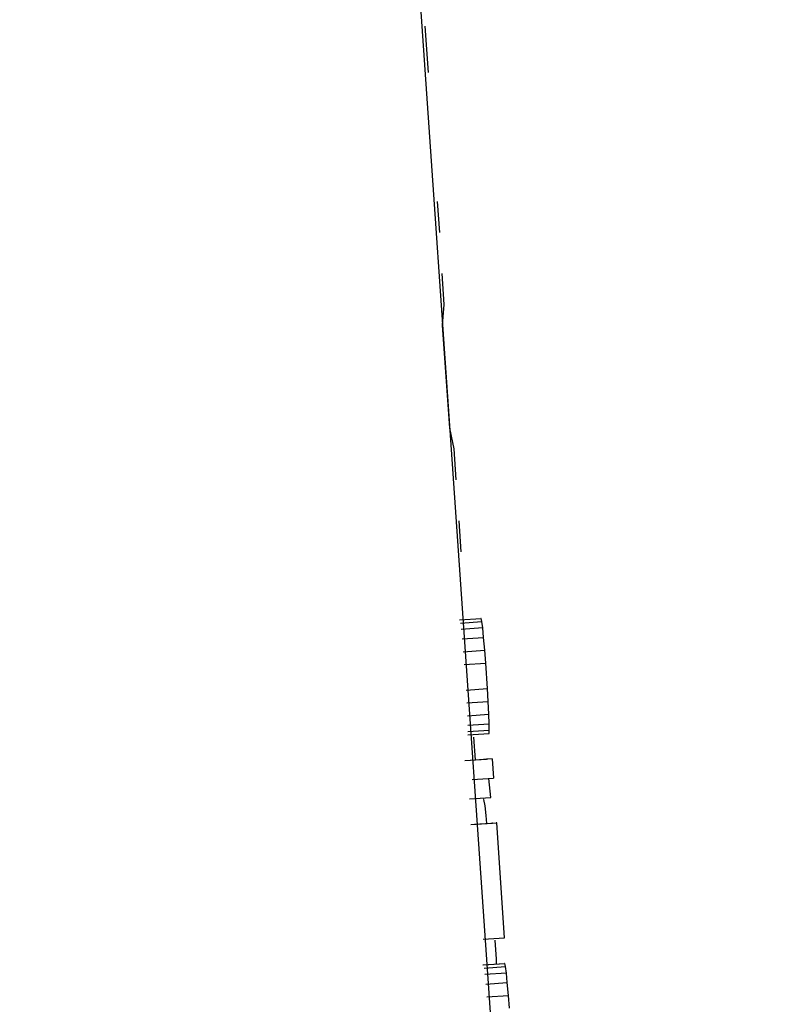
# Model space of a CAD drawing. Header units: inches. Extents: x 170 to 312, y 215 to 248.
# Tile 57 of 256: x 185.5184 to 185.5427, y 223.8058 to 223.8373. Entities that reach past the tile are written whole.
import ezdxf

# ---------------------------------------------------------------- set-up
doc = ezdxf.new("R2010")
doc.units = ezdxf.units.IN
doc.header["$LTSCALE"] = 0.25
doc.header["$MEASUREMENT"] = 0
doc.layers.add('ANNOTATIONS', color=1, linetype='Continuous')
doc.layers.add('MOTOR LH', color=7, linetype='Continuous')
doc.styles.add('ARIAL', font='arial.ttf', dxfattribs={"height": 0.09375})
doc.dimstyles.new('STANDARD$0', dxfattribs={"dimtxt": 0.09375, "dimasz": 0.09375, "dimexe": 0.03125, "dimexo": 0.046875, "dimgap": 0.09, "dimtad": 0, "dimtih": 1, "dimtoh": 1, "dimdec": 4, "dimzin": 0, "dimdsep": 46, "dimtxsty": 'ARIAL', "dimcen": 0.09, "dimadec": 0, "dimazin": 0, "dimtfac": 1, "dimtdec": 4, "dimtofl": 0, "dimtmove": 0, "dimatfit": 1, "dimfxl": 1, "dimtolj": 1, "dimtzin": 0, "dimarcsym": 0})

# ---------------------------------------------------------------- blocks, each defined once
blk = doc.blocks.new('*D90')
at = {"layer": 'ANNOTATIONS', "color": 0, "lineweight": -2, "transparency": 16777216}
for p, q in [((185.289705, 224.436735), (187.135668, 224.436735)), ((187.104418, 224.342985), (187.104418, 222.643354)), ((187.104418, 220.508863), (187.104418, 222.208494)), ((186.373893, 220.415113), (187.135668, 220.415113))]:
    blk.add_line(p, q, dxfattribs=at)
at = {"layer": 'ANNOTATIONS', "color": 0, "transparency": 16777216}
for points in [[(187.088793, 224.342985), (187.120043, 224.342985), (187.104418, 224.436735)], [(187.088793, 220.508863), (187.120043, 220.508863), (187.104418, 220.415113)]]:
    blk.add_solid(points, dxfattribs=at)
at = {"layer": 'defpoints', "color": 0, "transparency": 16777216}
for p in [(185.24283, 224.436735), (186.327018, 220.415113), (187.104418, 220.415113)]:
    blk.add_point(p, dxfattribs=at)
at = {"layer": 'ANNOTATIONS', "color": 0, "transparency": 16777216, "insert": (187.104418, 222.425924), "char_height": 0.09375, "attachment_point": 5, "style": 'ARIAL'}
blk.add_mtext('\\A1;OPENING\\PHEIGHT', dxfattribs=at)
blk = doc.blocks.new('*D91')
at = {"layer": 'ANNOTATIONS', "color": 0, "lineweight": -2, "transparency": 16777216}
for p, q in [((185.289705, 225.272719), (187.790657, 225.272719)), ((187.759407, 225.178969), (187.759407, 223.061346)), ((187.759407, 220.508863), (187.759407, 222.626486)), ((187.294237, 220.415113), (187.790657, 220.415113))]:
    blk.add_line(p, q, dxfattribs=at)
at = {"layer": 'ANNOTATIONS', "color": 0, "transparency": 16777216}
for points in [[(187.743782, 225.178969), (187.775032, 225.178969), (187.759407, 225.272719)], [(187.743782, 220.508863), (187.775032, 220.508863), (187.759407, 220.415113)]]:
    blk.add_solid(points, dxfattribs=at)
at = {"layer": 'defpoints', "color": 0, "transparency": 16777216}
for p in [(185.24283, 225.272719), (187.247362, 220.415113), (187.759407, 220.415113)]:
    blk.add_point(p, dxfattribs=at)
at = {"layer": 'ANNOTATIONS', "color": 0, "transparency": 16777216, "insert": (187.759407, 222.843916), "char_height": 0.09375, "attachment_point": 5, "style": 'ARIAL'}
blk.add_mtext('\\A1;TOTAL\\PHEIGHT', dxfattribs=at)

msp = doc.modelspace()

# ---------------------------------------------------------------- linework, layer by layer
at = {"layer": 'MOTOR LH'}
for p, q in [((185.527747, 223.887213), (185.538997, 223.725422)), ((185.531447, 223.835606), (185.531345, 223.83709)), ((185.531729, 223.831482), (185.531797, 223.830493)), ((185.531955, 223.828184), (185.531887, 223.829174)), ((185.531902, 223.82752), (185.531955, 223.828184)), ((185.532128, 223.824221), (185.531902, 223.82752)), ((185.532271, 223.823566), (185.532128, 223.824221)), ((185.532339, 223.822576), (185.532271, 223.823566)), ((185.532497, 223.820267), (185.53243, 223.821257)), ((185.532438, 223.818089), (185.533141, 223.818136)), ((185.533141, 223.818136), (185.533125, 223.818135)), ((185.53316, 223.818035), (185.533141, 223.818136)), ((185.532473, 223.817988), (185.53316, 223.818035)), ((185.533186, 223.81783), (185.5325, 223.817783)), ((185.533186, 223.81783), (185.53316, 223.818035)), ((185.533216, 223.817524), (185.533186, 223.81783)), ((185.532529, 223.817477), (185.533216, 223.817524)), ((185.533252, 223.817116), (185.533216, 223.817524)), ((185.532565, 223.817068), (185.533252, 223.817116)), ((185.533284, 223.816706), (185.533252, 223.817116)), ((185.532597, 223.816659), (185.533284, 223.816706)), ((185.53334, 223.815888), (185.533284, 223.816706)), ((185.532653, 223.815841), (185.53334, 223.815888)), ((185.533364, 223.815479), (185.53334, 223.815888)), ((185.532677, 223.815432), (185.533364, 223.815479)), ((185.533384, 223.815069), (185.533364, 223.815479)), ((185.532697, 223.815022), (185.533384, 223.815069)), ((185.533397, 223.814762), (185.533384, 223.815069)), ((185.53271, 223.814715), (185.533397, 223.814762)), ((185.533398, 223.814557), (185.533397, 223.814762)), ((185.532706, 223.814407), (185.533393, 223.814454)), ((185.532712, 223.81451), (185.533398, 223.814557)), ((185.532954, 223.813605), (185.532904, 223.81433)), ((185.533393, 223.814454), (185.533398, 223.814557)), ((185.532616, 223.813582), (185.533302, 223.813629)), ((185.533494, 223.813638), (185.532807, 223.813591)), ((185.533494, 223.813638), (185.533302, 223.813629)), ((185.533494, 223.813638), (185.533536, 223.813024)), ((185.532849, 223.812977), (185.533536, 223.813024)), ((185.533448, 223.812404), (185.533378, 223.813013)), ((185.532761, 223.812357), (185.533448, 223.812404)), ((185.533227, 223.812336), (185.533207, 223.812335)), ((185.533262, 223.812132), (185.533227, 223.812336)), ((185.533299, 223.811826), (185.533262, 223.812132)), ((185.533322, 223.811574), (185.533299, 223.811826)), ((185.532801, 223.811538), (185.533487, 223.811586)), ((185.532809, 223.811539), (185.533496, 223.811586)), ((185.532927, 223.811544), (185.533614, 223.811591)), ((185.532947, 223.811545), (185.533634, 223.811592)), ((185.533496, 223.811586), (185.533487, 223.811586)), ((185.533496, 223.811583), (185.533496, 223.811586)), ((185.533634, 223.811592), (185.533614, 223.811591)), ((185.533886, 223.80791), (185.533634, 223.811592)), ((185.5332, 223.807863), (185.533886, 223.80791)), ((185.53363, 223.807224), (185.533588, 223.807838)), ((185.533194, 223.807041), (185.533881, 223.807089)), ((185.533211, 223.807042), (185.533898, 223.807089)), ((185.533623, 223.807071), (185.53363, 223.807224)), ((185.533898, 223.807089), (185.533881, 223.807089)), ((185.533917, 223.806988), (185.533898, 223.807089)), ((185.53323, 223.806941), (185.533917, 223.806988)), ((185.533943, 223.806784), (185.533256, 223.806736)), ((185.533943, 223.806784), (185.533917, 223.806988)), ((185.533972, 223.806477), (185.533943, 223.806784)), ((185.533285, 223.80643), (185.533972, 223.806477)), ((185.534008, 223.806069), (185.533972, 223.806477)), ((185.533322, 223.806021), (185.534008, 223.806069)), ((185.534041, 223.805659), (185.534008, 223.806069))]:
    msp.add_line(p, q, dxfattribs=at)

# ---------------------------------------------------------------- dimensions: what is measured, and where the dimension line sits
at = {"layer": 'ANNOTATIONS'}
for base, p1, p2, text, picture, middle in [((187.759407, 220.415113), (185.24283, 225.272719), (187.247362, 220.415113), 'TOTAL\\PHEIGHT', '*D91', (187.759407, 222.843916)), ((187.104418, 220.415113), (185.24283, 224.436735), (186.327018, 220.415113), 'OPENING\\PHEIGHT', '*D90', (187.104418, 222.425924))]:
    dim = msp.add_linear_dim(base=base, p1=p1, p2=p2, angle=90, text=text, dimstyle='STANDARD$0', dxfattribs=at)
    dim.commit()
    dim.dimension.update_dxf_attribs({"geometry": picture, "text_midpoint": middle})

doc.saveas('drawing.dxf')
